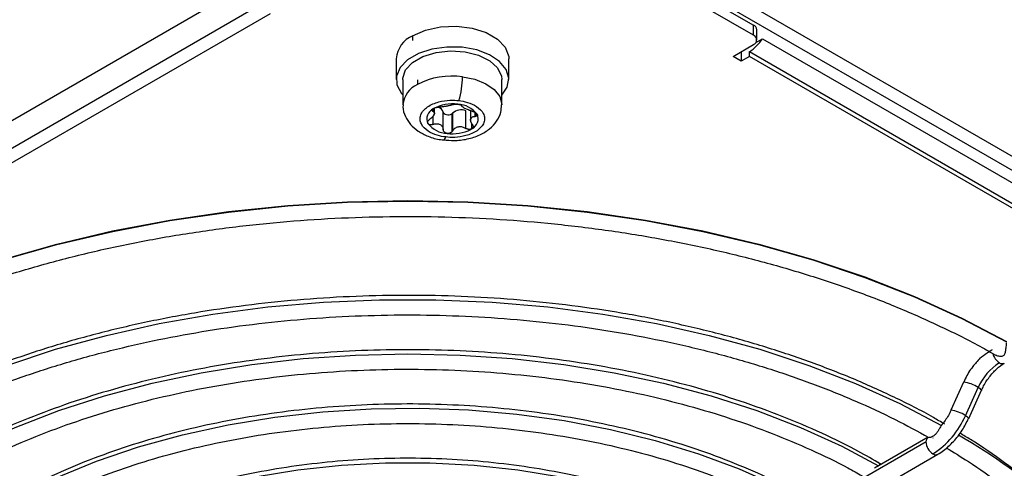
# Model space of a CAD drawing. Header units: millimetres. Extents: x 145 to 933, y -105 to 949.
# Tile 36 of 157: x 855 to 897, y -27 to -8. Entities that reach past the tile are written whole.
import ezdxf

# ---------------------------------------------------------------- set-up
doc = ezdxf.new("R2010")
doc.units = ezdxf.units.MM

msp = doc.modelspace()

# ---------------------------------------------------------------- linework, layer by layer
at = {"color": 7, "linetype": 'Continuous', "lineweight": 25}
for p, q in [((872.13, -1.854), (852.184, -13.369)), ((882.165, -5.416), (886.585, -7.968)), ((915.842, -24.686), (882.519, -5.449)), ((916.372, -24.38), (883.049, -5.143)), ((886.585, -8.409), (882.165, -5.858)), ((851.977, -14.681), (865.295, -6.993)), ((865.577, -7.474), (851.977, -15.325)), ((886.585, -8.409), (886.585, -7.968)), ((871.771, -8.429), (871.771, -8.633)), ((886.695, -8.72), (886.974, -8.559)), ((886.731, -8.613), (886.731, -8.172)), ((886.974, -8.559), (916.938, -25.857)), ((885.701, -9.327), (886.585, -8.817)), ((886.054, -9.531), (885.701, -9.327)), ((886.054, -9.123), (886.054, -9.531)), ((886.408, -9.327), (886.054, -9.531)), ((886.408, -9.327), (886.408, -9.123)), ((886.408, -9.123), (916.372, -26.421)), ((916.372, -26.625), (886.408, -9.327)), ((871.053, -9.429), (871.053, -10.328)), ((875.953, -10.328), (875.953, -9.429)), ((871.346, -10.327), (871.346, -11.429)), ((871.975, -10.35), (871.975, -10.551)), ((875.646, -11.429), (875.646, -10.327)), ((872.717, -11.851), (872.717, -11.613)), ((873.103, -12.518), (873.103, -11.749)), ((873.467, -11.83), (873.467, -12.618)), ((873.507, -11.798), (873.507, -12.567)), ((874.085, -12.458), (874.085, -11.689)), ((874.289, -11.725), (874.289, -12.145)), ((874.294, -12.496), (874.299, -12.502)), ((895.725, -23.49), (895.17, -24.709)), ((895.726, -23.489), (895.725, -23.49)), ((895.801, -24.946), (896.356, -23.727)), ((895.943, -25.061), (896.499, -23.843)), ((896.499, -23.843), (896.499, -23.841)), ((894.088, -26.08), (874.15, -37.59)), ((894.176, -25.885), (891.846, -27.23)), ((874.663, -38.132), (894.601, -26.622)), ((892.14, -27.061), (891.998, -26.98))]:
    msp.add_line(p, q, dxfattribs=at)
at = {"color": 8, "linetype": 'Continuous', "lineweight": 25}
for p, q in [((872.646, -11.625), (872.646, -11.714)), ((872.65, -11.937), (872.65, -12.284)), ((874.485, -11.937), (874.485, -11.762)), ((874.52, -11.817), (874.52, -11.933)), ((874.333, -12.227), (874.333, -12.48))]:
    msp.add_line(p, q, dxfattribs=at)
at = {"color": 7, "linetype": 'Continuous', "lineweight": 25, "flags": 128}
for points in [[(871.771, -8.429), (872.329, -8.188), (872.983, -8.047), (873.678, -8.019), (874.36, -8.104), (874.972, -8.297), (875.465, -8.582), (875.799, -8.935), (875.947, -9.328), (875.953, -9.429)], [(875.646, -11.014), (875.884, -10.662), (875.952, -10.279), (875.839, -9.9), (875.552, -9.552), (875.113, -9.262), (874.556, -9.05), (873.92, -8.934), (873.253, -8.921), (872.605, -9.012), (872.023, -9.201), (871.551, -9.473), (871.224, -9.809), (871.066, -10.183), (871.089, -10.568), (871.291, -10.935), (871.346, -10.998)], [(871.346, -10.327), (871.347, -10.28), (871.466, -9.917), (871.766, -9.59), (872.219, -9.328), (872.786, -9.155), (873.415, -9.086), (874.052, -9.128), (874.64, -9.276), (875.125, -9.517), (875.466, -9.83), (875.632, -10.188), (875.646, -10.327)], [(873.103, -11.749), (873.115, -11.784), (873.143, -11.815), (873.186, -11.841), (873.239, -11.858), (873.299, -11.866), (873.36, -11.864), (873.418, -11.851), (873.467, -11.83)], [(851.977, -18.81), (853.953, -18.151), (856.303, -17.484), (858.729, -16.913), (861.218, -16.442), (863.758, -16.073), (866.337, -15.809), (868.941, -15.649), (871.559, -15.596), (874.176, -15.649), (876.781, -15.809), (879.36, -16.073), (881.9, -16.442), (884.389, -16.913), (886.814, -17.484), (889.164, -18.151), (891.427, -18.913), (893.591, -19.765), (895.647, -20.702), (897.583, -21.72)]]:
    msp.add_lwpolyline(points, dxfattribs=at)
at = {"color": 8, "linetype": 'Continuous', "lineweight": 25, "flags": 128}
for points in [[(873.937, -10.214), (874.48, -10.325), (874.952, -10.516), (875.32, -10.772), (875.556, -11.075), (875.645, -11.403), (875.646, -11.434)], [(873.12, -12.965), (873.123, -12.965), (873.149, -12.948), (873.178, -12.903), (873.208, -12.832)], [(851.977, -18.83), (853.955, -18.171), (856.305, -17.503), (858.73, -16.933), (861.219, -16.462), (863.759, -16.093), (866.337, -15.829), (868.941, -15.669), (871.559, -15.616), (874.176, -15.669), (876.78, -15.829), (879.359, -16.093), (881.899, -16.462), (884.388, -16.933), (886.813, -17.503), (889.163, -18.171), (891.425, -18.932), (893.589, -19.784), (895.645, -20.721), (897.581, -21.739)], [(851.922, -23.616), (852.09, -23.545), (854.123, -22.758), (856.25, -22.059), (858.461, -21.453), (860.744, -20.943), (863.085, -20.531), (865.473, -20.221), (867.894, -20.013), (870.335, -19.908), (872.783, -19.908), (875.224, -20.013), (877.644, -20.221), (880.032, -20.531), (882.374, -20.943), (884.656, -21.453), (886.867, -22.059), (888.995, -22.758), (891.027, -23.545), (892.953, -24.417), (894.763, -25.368)], [(851.091, -27.126), (852.694, -26.274), (854.485, -25.458), (856.382, -24.727), (858.372, -24.084), (860.443, -23.532), (862.583, -23.077), (864.778, -22.719), (867.015, -22.462), (869.28, -22.308), (871.559, -22.256), (873.838, -22.308), (876.103, -22.462), (878.34, -22.719), (880.535, -23.077), (882.675, -23.532), (884.746, -24.084), (886.736, -24.727), (888.632, -25.458), (890.423, -26.274), (892.027, -27.126)], [(853.982, -28.795), (854.675, -28.413), (856.295, -27.625), (858.025, -26.919), (859.852, -26.3), (861.763, -25.772), (863.746, -25.341), (865.784, -25.007), (867.864, -24.775), (869.97, -24.646), (872.089, -24.62), (874.203, -24.697), (876.298, -24.878), (878.359, -25.161), (880.371, -25.544), (882.32, -26.024), (884.191, -26.598), (885.971, -27.261), (887.647, -28.009), (889.135, -28.795)], [(895.943, -25.062), (895.942, -25.051), (895.897, -25.007), (895.801, -24.946)], [(856.873, -30.464), (858.226, -29.756), (859.765, -29.085), (861.404, -28.499), (863.129, -28.003), (864.927, -27.601), (866.781, -27.297), (868.676, -27.092), (870.595, -26.99), (872.523, -26.99), (874.442, -27.092), (876.337, -27.297), (878.191, -27.601), (879.988, -28.003), (881.714, -28.499), (883.353, -29.085), (884.891, -29.756), (886.244, -30.464)]]:
    msp.add_lwpolyline(points, dxfattribs=at)
at = {"color": 7, "linetype": 'Continuous', "lineweight": 25}
for centre, radius, start, end in [((886.481, -8.197), 0.251, 5.6948, 65.6253), ((872.26, -9.537), 1.211, 113.7953, 174.8845), ((885.49, -7.635), 1.749, 301.6699, 328.0884), ((886.507, -8.613), 0.218, 290.7834, 69.2166), ((873.484, -13.451), 3.269, 82.0275, 117.4762), ((870.356, -10.212), 3.581, 343.1405, 359.9611), ((873.494, -13.063), 1.674, 81.7535, 119.6882), ((872.836, -11.819), 0.276, 14.6804, 77.2732), ((873.693, -12.513), 1.108, 37.4557, 87.8732), ((872.857, -12.038), 0.47, 114.0609, 206.0149), ((872.994, -11.948), 0.307, 155.3528, 164.7231), ((872.556, -11.789), 0.161, 331.0904, 348.9854), ((873.392, -11.695), 0.155, 299.1902, 318.2671), ((873.892, -12.252), 0.595, 71.134, 130.3077), ((874.15, -12.046), 0.47, 294.0609, 26.0149), ((873.314, -11.571), 1.108, 217.4557, 267.8732), ((874.013, -11.932), 0.307, 335.3528, 344.7231), ((874.45, -12.091), 0.161, 151.0904, 168.9854), ((873.51, -10.984), 1.71, 262.0275, 297.4762), ((873.791, -11.621), 1.017, 299.9777, 302.7897), ((898.576, -24.687), 2.419, 122.4192, 156.6161), ((892.405, -23.477), 3.7, 302.4192, 336.6161), ((894.74, -26.05), 0.653, 182.6055, 237.3945), ((893.63, -24.592), 1.517, 299.9974, 300.2032)]:
    msp.add_arc(centre, radius, start, end, dxfattribs=at)
at = {"color": 8, "linetype": 'Continuous', "lineweight": 25}
for centre, radius, start, end in [((872.416, -11.533), 1.076, 114.1888, 174.2008), ((897.645, -22.084), 0.67, 194.5077, 236.9287), ((897.404, -22.471), 0.214, 234.3824, 294.3071), ((895.592, -24.796), 1.314, 54.4517, 84.1593), ((896.294, -23.951), 0.233, 28.3221, 74.5014), ((895.054, -25.978), 1.274, 54.1017, 84.7932), ((894.29, -26.054), 0.204, 124.0564, 187.2558), ((885.665, -43.577), 20.317, 31.6366, 61.048), ((894.513, -26.427), 0.214, 234.3837, 294.2923), ((891.92, -27.12), 0.173, 10.0696, 61.1743)]:
    msp.add_arc(centre, radius, start, end, dxfattribs=at)
at = {"color": 7, "linetype": 'Continuous', "lineweight": 25}
for points, knots in [([(871.358, -11.421), (871.354, -11.453), (871.332, -11.629), (871.439, -11.943), (871.667, -12.303), (872.009, -12.598), (872.452, -12.817), (872.841, -12.94), (873.077, -12.953), (873.121, -12.955)], [0, 0, 0, 0, 0.039022, 0.214007, 0.382514, 0.557766, 0.748625, 0.952491, 1, 1, 1, 1]), ([(873.208, -12.832), (873.094, -12.819), (872.968, -12.795), (872.704, -12.714), (872.567, -12.656), (872.321, -12.494), (872.213, -12.389), (872.121, -12.206), (872.102, -12.142), (872.092, -12.009), (872.102, -11.941), (872.149, -11.81), (872.188, -11.745), (872.289, -11.626), (872.351, -11.571), (872.563, -11.426), (872.734, -11.355), (873.073, -11.263), (873.239, -11.242), (873.537, -11.229), (873.669, -11.237), (873.783, -11.25)], [0, 0, 0, 0, 0.125, 0.125, 0.25, 0.25, 0.375, 0.375, 0.4375, 0.4375, 0.5, 0.5, 0.5625, 0.5625, 0.625, 0.625, 0.75, 0.75, 0.875, 0.875, 1, 1, 1, 1]), ([(872.922, -11.536), (872.913, -11.537), (872.896, -11.538), (872.868, -11.541), (872.841, -11.545), (872.814, -11.551), (872.781, -11.559), (872.742, -11.571), (872.699, -11.589), (872.676, -11.602), (872.665, -11.609)], [0, 0, 0, 0, 0.108599, 0.212801, 0.312671, 0.408286, 0.499731, 0.670197, 0.836686, 1, 1, 1, 1]), ([(873.419, -11.456), (873.408, -11.459), (873.386, -11.465), (873.349, -11.473), (873.303, -11.483), (873.247, -11.494), (873.181, -11.506), (873.113, -11.517), (873.047, -11.526), (872.982, -11.533), (872.943, -11.535), (872.922, -11.536)], [0, 0, 0, 0, 0.087047, 0.170244, 0.249823, 0.375133, 0.500746, 0.62054, 0.749374, 0.867045, 1, 1, 1, 1]), ([(873.121, -12.955), (873.269, -12.971), (873.611, -13.006), (874.157, -12.934), (874.688, -12.763), (875.123, -12.497), (875.433, -12.161), (875.619, -11.796), (875.629, -11.545), (875.633, -11.437)], [0, 0, 0, 0, 0.125838, 0.29068, 0.45946, 0.616199, 0.760735, 0.896563, 1, 1, 1, 1]), ([(873.783, -11.25), (873.897, -11.264), (874.023, -11.288), (874.287, -11.369), (874.424, -11.427), (874.671, -11.589), (874.779, -11.694), (874.871, -11.876), (874.89, -11.941), (874.899, -12.074), (874.89, -12.141), (874.842, -12.273), (874.804, -12.337), (874.702, -12.456), (874.64, -12.511), (874.429, -12.657), (874.257, -12.728), (873.919, -12.819), (873.752, -12.841), (873.455, -12.854), (873.323, -12.846), (873.208, -12.832)], [0, 0, 0, 0, 0.125, 0.125, 0.25, 0.25, 0.375, 0.375, 0.4375, 0.4375, 0.5, 0.5, 0.5625, 0.5625, 0.625, 0.625, 0.75, 0.75, 0.875, 0.875, 1, 1, 1, 1]), ([(873.499, -11.427), (873.493, -11.43), (873.482, -11.435), (873.462, -11.442), (873.441, -11.449), (873.426, -11.454), (873.419, -11.456)], [0, 0, 0, 0, 0.273471, 0.531209, 0.773335, 1, 1, 1, 1]), ([(873.499, -11.427), (873.505, -11.424), (873.516, -11.42), (873.546, -11.411), (873.593, -11.403), (873.651, -11.401), (873.699, -11.403), (873.722, -11.405), (873.734, -11.407)], [0, 0, 0, 0, 0.124723, 0.25075, 0.499484, 0.748894, 0.875171, 1, 1, 1, 1]), ([(873.734, -11.407), (873.742, -11.408), (873.757, -11.41), (873.78, -11.414), (873.815, -11.422), (873.858, -11.435), (873.887, -11.453), (873.9, -11.466), (873.903, -11.473), (873.904, -11.476)], [0, 0, 0, 0, 0.083216, 0.166604, 0.250813, 0.50024, 0.749352, 0.875214, 1, 1, 1, 1]), ([(874.356, -11.71), (874.341, -11.706), (874.312, -11.698), (874.269, -11.684), (874.23, -11.67), (874.177, -11.65), (874.113, -11.623), (874.044, -11.59), (873.985, -11.557), (873.942, -11.528), (873.913, -11.5), (873.907, -11.484), (873.904, -11.476)], [0, 0, 0, 0, 0.069196, 0.133898, 0.194158, 0.250037, 0.378672, 0.500158, 0.621396, 0.749816, 0.866, 1, 1, 1, 1]), ([(872.698, -11.867), (872.693, -11.875), (872.685, -11.891), (872.668, -11.916), (872.647, -11.943), (872.622, -11.971), (872.602, -11.99), (872.592, -12)], [0, 0, 0, 0, 0.183162, 0.37429, 0.573866, 0.782312, 1, 1, 1, 1]), ([(872.665, -11.609), (872.659, -11.613), (872.647, -11.621), (872.633, -11.634), (872.622, -11.647), (872.614, -11.659), (872.609, -11.677), (872.614, -11.698), (872.635, -11.708), (872.646, -11.714)], [0, 0, 0, 0, 0.097811, 0.196654, 0.296709, 0.398147, 0.501136, 0.737197, 1, 1, 1, 1]), ([(872.646, -11.714), (872.653, -11.717), (872.667, -11.722), (872.683, -11.731), (872.695, -11.742), (872.709, -11.758), (872.719, -11.782), (872.716, -11.808), (872.715, -11.82)], [0, 0, 0, 0, 0.13717, 0.266159, 0.38704, 0.499899, 0.758339, 1, 1, 1, 1]), ([(874.309, -12.013), (874.313, -12.007), (874.321, -11.995), (874.337, -11.98), (874.356, -11.967), (874.384, -11.953), (874.425, -11.94), (874.464, -11.938), (874.485, -11.937)], [0, 0, 0, 0, 0.118532, 0.241083, 0.367929, 0.499318, 0.733036, 1, 1, 1, 1]), ([(874.356, -11.71), (874.368, -11.713), (874.39, -11.719), (874.435, -11.736), (874.489, -11.762), (874.533, -11.793), (874.559, -11.82), (874.568, -11.833), (874.572, -11.84)], [0, 0, 0, 0, 0.124723, 0.25075, 0.499484, 0.748894, 0.875171, 1, 1, 1, 1]), ([(874.572, -11.84), (874.575, -11.845), (874.581, -11.856), (874.584, -11.872), (874.583, -11.886), (874.576, -11.904), (874.558, -11.922), (874.533, -11.929), (874.52, -11.933)], [0, 0, 0, 0, 0.1253709, 0.2497021, 0.3745453, 0.5014796, 0.74997, 1, 1, 1, 1]), ([(872.434, -12.245), (872.432, -12.24), (872.428, -12.231), (872.424, -12.216), (872.423, -12.19), (872.433, -12.151), (872.463, -12.109), (872.494, -12.078), (872.512, -12.064), (872.522, -12.057)], [0, 0, 0, 0, 0.083216, 0.166604, 0.250813, 0.50024, 0.749352, 0.875214, 1, 1, 1, 1]), ([(872.65, -12.284), (872.639, -12.287), (872.616, -12.294), (872.571, -12.301), (872.517, -12.3), (872.474, -12.283), (872.447, -12.264), (872.439, -12.251), (872.434, -12.245)], [0, 0, 0, 0, 0.124723, 0.25075, 0.499484, 0.748894, 0.875171, 1, 1, 1, 1]), ([(872.65, -12.284), (872.665, -12.279), (872.695, -12.27), (872.737, -12.262), (872.777, -12.257), (872.829, -12.254), (872.893, -12.261), (872.963, -12.286), (873.022, -12.327), (873.064, -12.381), (873.094, -12.446), (873.1, -12.493), (873.103, -12.518)], [0, 0, 0, 0, 0.069196, 0.133898, 0.194158, 0.250037, 0.378672, 0.500158, 0.621396, 0.749816, 0.866, 1, 1, 1, 1]), ([(873.507, -12.567), (873.515, -12.555), (873.528, -12.532), (873.553, -12.5), (873.58, -12.473), (873.619, -12.44), (873.677, -12.407), (873.756, -12.382), (873.84, -12.376), (873.924, -12.387), (874.008, -12.414), (874.058, -12.442), (874.085, -12.458)], [0, 0, 0, 0, 0.069196, 0.133898, 0.194158, 0.250037, 0.378672, 0.500158, 0.621396, 0.749816, 0.866, 1, 1, 1, 1]), ([(874.36, -12.28), (874.353, -12.27), (874.34, -12.25), (874.324, -12.22), (874.311, -12.193), (874.298, -12.155), (874.288, -12.109), (874.291, -12.076), (874.292, -12.06)], [0, 0, 0, 0, 0.13717, 0.266159, 0.38704, 0.499899, 0.758339, 1, 1, 1, 1]), ([(874.36, -12.28), (874.366, -12.289), (874.378, -12.306), (874.389, -12.334), (874.396, -12.361), (874.397, -12.397), (874.384, -12.44), (874.356, -12.464), (874.341, -12.476)], [0, 0, 0, 0, 0.126001, 0.249528, 0.37323, 0.499784, 0.751276, 1, 1, 1, 1]), ([(873.272, -12.678), (873.265, -12.677), (873.249, -12.674), (873.227, -12.668), (873.192, -12.654), (873.149, -12.626), (873.12, -12.584), (873.106, -12.547), (873.104, -12.528), (873.103, -12.518)], [0, 0, 0, 0, 0.083216, 0.166604, 0.250813, 0.50024, 0.749352, 0.875214, 1, 1, 1, 1]), ([(873.467, -12.618), (873.461, -12.623), (873.448, -12.634), (873.427, -12.647), (873.403, -12.659), (873.37, -12.671), (873.326, -12.681), (873.29, -12.679), (873.272, -12.678)], [0, 0, 0, 0, 0.124538, 0.248585, 0.373597, 0.500967, 0.753704, 1, 1, 1, 1]), ([(873.507, -12.567), (873.502, -12.576), (873.491, -12.594), (873.475, -12.61), (873.467, -12.618)], [0, 0, 0, 0, 0.498111, 1, 1, 1, 1]), ([(874.294, -12.496), (874.285, -12.498), (874.269, -12.502), (874.243, -12.503), (874.216, -12.503), (874.179, -12.497), (874.134, -12.485), (874.101, -12.467), (874.085, -12.458)], [0, 0, 0, 0, 0.124894, 0.249023, 0.373823, 0.50076, 0.751097, 1, 1, 1, 1]), ([(874.333, -12.48), (874.327, -12.484), (874.315, -12.49), (874.301, -12.494), (874.294, -12.496)], [0, 0, 0, 0, 0.49941, 1, 1, 1, 1]), ([(851.977, -19.579), (852.096, -19.533), (852.877, -19.23), (854.401, -18.745), (856.546, -18.131), (858.763, -17.606), (861.034, -17.164), (863.352, -16.81), (865.705, -16.543), (868.085, -16.367), (870.479, -16.28), (872.878, -16.285), (875.271, -16.38), (877.649, -16.566), (879.999, -16.841), (882.313, -17.205), (884.58, -17.655), (886.789, -18.189), (888.933, -18.806), (891, -19.502), (892.984, -20.274), (894.867, -21.122), (896.245, -21.806), (896.956, -22.226), (897.112, -22.318)], [0, 0, 0, 0, 0.00879, 0.057644, 0.106508, 0.15538, 0.20426, 0.253146, 0.302038, 0.350934, 0.399833, 0.448733, 0.497633, 0.546531, 0.595426, 0.644315, 0.693199, 0.742075, 0.790942, 0.8398, 0.888646, 0.937481, 0.986305, 1, 1, 1, 1]), ([(894.89, -25.31), (894.732, -25.216), (894.044, -24.801), (892.713, -24.134), (890.905, -23.316), (888.996, -22.578), (887.008, -21.917), (884.945, -21.339), (882.819, -20.844), (880.64, -20.436), (878.417, -20.117), (876.163, -19.887), (873.886, -19.748), (871.599, -19.7), (869.311, -19.745), (867.034, -19.881), (864.778, -20.107), (862.555, -20.424), (860.374, -20.828), (858.246, -21.32), (856.18, -21.895), (854.194, -22.557), (852.779, -23.082), (852.057, -23.408), (851.939, -23.461)], [0, 0, 0, 0, 0.0144762, 0.0633185, 0.1121551, 0.1609832, 0.2098014, 0.2586095, 0.3074083, 0.3561988, 0.4049824, 0.4537606, 0.5025351, 0.5513076, 0.6000798, 0.6488531, 0.697629, 0.7464093, 0.7951958, 0.8439901, 0.8927939, 0.9416087, 0.9904357, 1, 1, 1, 1]), ([(851.762, -24.469), (852.166, -24.289), (853.165, -23.845), (854.864, -23.22), (856.834, -22.587), (858.88, -22.038), (860.988, -21.571), (863.148, -21.19), (865.349, -20.896), (867.581, -20.692), (869.833, -20.577), (872.093, -20.553), (874.35, -20.62), (876.594, -20.777), (878.813, -21.024), (880.996, -21.359), (883.133, -21.781), (885.213, -22.288), (887.225, -22.876), (889.161, -23.543), (891.008, -24.287), (892.703, -25.066), (893.726, -25.628), (894.207, -25.892)], [0, 0, 0, 0, 0.033082, 0.081673, 0.130275, 0.178887, 0.227509, 0.276139, 0.324777, 0.373421, 0.422068, 0.470718, 0.519368, 0.568017, 0.616662, 0.665301, 0.713933, 0.762556, 0.811169, 0.859769, 0.908356, 0.95693, 1, 1, 1, 1]), ([(897.577, -21.78), (897.573, -21.816), (897.567, -21.888), (897.555, -22.025), (897.536, -22.17), (897.507, -22.285), (897.449, -22.348), (897.38, -22.375), (897.268, -22.371), (897.169, -22.347), (897.124, -22.31), (897.119, -22.307)], [0, 0, 0, 0, 0.113799, 0.22695, 0.389102, 0.555111, 0.627782, 0.700835, 0.80379, 0.981181, 1, 1, 1, 1]), ([(891.998, -26.98), (891.669, -26.79), (890.833, -26.306), (889.368, -25.606), (887.627, -24.876), (885.795, -24.225), (883.888, -23.655), (881.913, -23.169), (879.883, -22.768), (877.807, -22.456), (875.698, -22.233), (873.567, -22.101), (871.425, -22.061), (869.283, -22.113), (867.154, -22.256), (865.049, -22.49), (862.979, -22.813), (860.955, -23.225), (858.988, -23.722), (857.089, -24.302), (855.269, -24.963), (853.535, -25.699), (852.165, -26.384), (851.321, -26.844), (851.015, -27.028), (850.969, -27.056)], [0, 0, 0, 0, 0.030456, 0.077528, 0.124593, 0.171646, 0.218688, 0.265718, 0.312739, 0.359751, 0.406756, 0.453757, 0.500756, 0.547754, 0.594754, 0.641758, 0.688767, 0.735784, 0.782811, 0.82985, 0.876903, 0.923971, 0.971055, 0.995643, 1, 1, 1, 1]), ([(896.432, -22.452), (896.532, -22.368), (896.696, -22.23), (896.902, -22.113), (896.983, -22.067)], [0, 0, 0, 0, 0.608423, 1, 1, 1, 1]), ([(896.432, -22.452), (896.326, -22.568), (896.085, -22.833), (895.849, -23.202), (895.754, -23.442), (895.735, -23.493)], [0, 0, 0, 0, 0.383645, 0.871156, 1, 1, 1, 1]), ([(896.508, -23.844), (896.527, -23.797), (896.606, -23.596), (896.832, -23.261), (897.145, -22.912), (897.388, -22.712), (897.489, -22.669), (897.492, -22.668)], [0, 0, 0, 0, 0.093503, 0.394854, 0.695464, 0.991134, 1, 1, 1, 1]), ([(851.801, -27.56), (851.975, -27.462), (852.65, -27.083), (853.904, -26.469), (855.595, -25.748), (857.379, -25.102), (859.242, -24.534), (861.175, -24.047), (863.166, -23.643), (865.205, -23.327), (867.279, -23.098), (869.378, -22.96), (871.489, -22.911), (873.6, -22.954), (875.701, -23.086), (877.777, -23.309), (879.819, -23.62), (881.814, -24.017), (883.751, -24.499), (885.619, -25.062), (887.409, -25.703), (889.104, -26.421), (890.408, -27.044), (891.104, -27.448), (891.308, -27.566)], [0, 0, 0, 0, 0.016726, 0.064837, 0.112966, 0.161107, 0.20926, 0.257426, 0.305603, 0.35379, 0.401984, 0.450185, 0.498389, 0.546594, 0.594798, 0.642998, 0.691191, 0.739375, 0.787549, 0.835709, 0.883854, 0.931983, 0.980096, 1, 1, 1, 1]), ([(889.107, -28.649), (888.961, -28.561), (888.355, -28.194), (887.176, -27.617), (885.58, -26.925), (883.888, -26.315), (882.121, -25.784), (880.286, -25.337), (878.398, -24.976), (876.466, -24.704), (874.503, -24.523), (872.522, -24.432), (870.536, -24.434), (868.555, -24.527), (866.593, -24.711), (864.663, -24.986), (862.776, -25.349), (860.944, -25.798), (859.178, -26.331), (857.491, -26.945), (855.89, -27.635), (854.75, -28.219), (854.084, -28.589), (853.906, -28.697), (853.86, -28.725)], [0, 0, 0, 0, 0.016067, 0.066872, 0.117668, 0.168451, 0.219218, 0.26997, 0.320708, 0.371435, 0.422155, 0.472869, 0.523581, 0.574294, 0.62501, 0.675733, 0.726466, 0.777212, 0.827974, 0.878754, 0.929556, 0.980378, 0.994932, 1, 1, 1, 1]), ([(895.169, -24.709), (895.168, -24.711), (895.113, -24.865), (894.966, -25.108), (894.803, -25.302), (894.743, -25.373)], [0, 0, 0, 0, 0.006495, 0.63748, 1, 1, 1, 1]), ([(894.601, -26.622), (894.685, -26.569), (894.923, -26.419), (895.291, -26.077), (895.67, -25.598), (895.852, -25.237), (895.94, -25.061)], [0, 0, 0, 0, 0.155441, 0.442967, 0.729525, 1, 1, 1, 1]), ([(854.69, -29.23), (854.845, -29.144), (855.463, -28.797), (856.622, -28.238), (858.199, -27.582), (859.867, -27.002), (861.611, -26.501), (863.421, -26.081), (865.284, -25.747), (867.19, -25.5), (869.124, -25.342), (871.074, -25.274), (873.028, -25.297), (874.972, -25.411), (876.893, -25.614), (878.78, -25.905), (880.618, -26.283), (882.396, -26.744), (884.104, -27.285), (885.726, -27.905), (887.178, -28.551), (888.034, -29.02), (888.423, -29.233)], [0, 0, 0, 0, 0.017421, 0.069537, 0.121676, 0.173831, 0.226003, 0.278191, 0.330394, 0.38261, 0.434835, 0.487065, 0.539298, 0.59153, 0.643757, 0.695975, 0.74818, 0.80037, 0.852541, 0.904691, 0.956818, 1, 1, 1, 1]), ([(894.763, -25.368), (894.746, -25.388), (894.713, -25.428), (894.662, -25.525), (894.599, -25.633), (894.52, -25.741), (894.423, -25.829), (894.323, -25.883), (894.24, -25.899), (894.22, -25.889), (894.211, -25.885)], [0, 0, 0, 0, 0.115452, 0.230722, 0.349155, 0.47989, 0.617621, 0.756533, 0.894463, 1, 1, 1, 1]), ([(902.923, -32.784), (902.675, -32.382), (902.168, -31.559), (901.218, -30.362), (900.124, -29.188), (898.892, -28.06), (897.521, -26.989), (896.406, -26.204), (895.713, -25.798), (895.558, -25.707)], [0, 0, 0, 0, 0.1529393, 0.3126955, 0.4727481, 0.6330217, 0.7934433, 0.9539513, 1, 1, 1, 1]), ([(894.971, -26.347), (895.294, -26.541), (896.136, -27.046), (897.363, -27.929), (898.658, -28.982), (899.815, -30.085), (900.838, -31.228), (901.71, -32.41), (902.342, -33.419), (902.624, -34.041), (902.719, -34.25)], [0, 0, 0, 0, 0.087389, 0.227483, 0.367572, 0.507681, 0.647852, 0.788143, 0.928627, 1, 1, 1, 1]), ([(886.214, -30.319), (886.051, -30.221), (885.464, -29.868), (884.341, -29.331), (882.859, -28.715), (881.286, -28.181), (879.64, -27.729), (877.934, -27.362), (876.181, -27.083), (874.392, -26.894), (872.583, -26.796), (870.766, -26.791), (868.954, -26.877), (867.163, -27.054), (865.404, -27.322), (863.691, -27.677), (862.038, -28.119), (860.456, -28.643), (858.955, -29.246), (857.783, -29.816), (857.06, -30.207), (856.798, -30.366), (856.752, -30.394)], [0, 0, 0, 0, 0.021468, 0.077059, 0.132637, 0.188195, 0.243731, 0.299247, 0.354745, 0.41023, 0.465707, 0.521181, 0.576656, 0.632135, 0.687625, 0.74313, 0.798654, 0.854204, 0.909781, 0.96539, 0.993945, 1, 1, 1, 1])]:
    msp.add_open_spline(points, degree=3, knots=knots, dxfattribs=at)
for points in [[(874.52, -11.933), (874.51, -11.935), (874.498, -11.936), (874.485, -11.937)], [(872.592, -12), (872.571, -12.02), (872.547, -12.039), (872.522, -12.057)], [(874.341, -12.476), (874.339, -12.477), (874.336, -12.479), (874.333, -12.48)]]:
    msp.add_open_spline(points, degree=3, dxfattribs=at)

doc.saveas('drawing.dxf')
